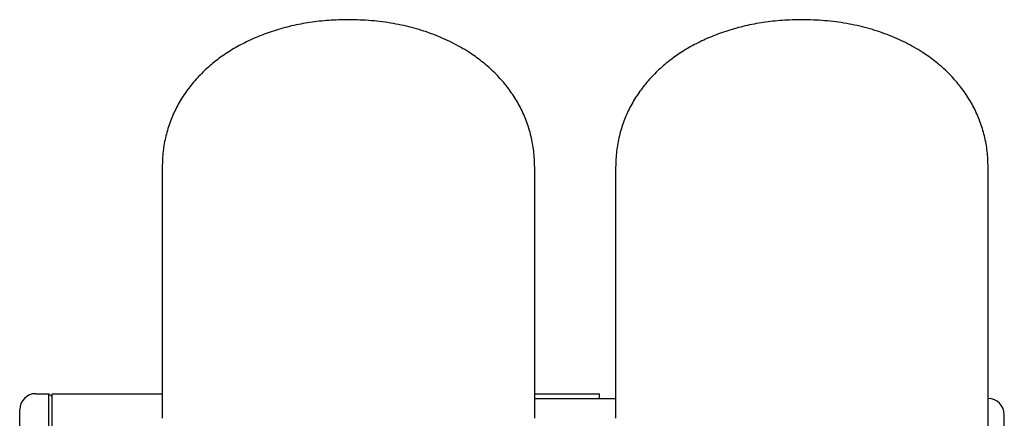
# Model space of a CAD drawing. Header units: millimetres. Extents: x 14 to 1376, y 13 to 747.
# Tile 7 of 7: x 748 to 1356, y 501 to 747. Entities that reach past the tile are written whole.
import ezdxf

# ---------------------------------------------------------------- set-up
doc = ezdxf.new("R2010")
doc.units = ezdxf.units.MM

msp = doc.modelspace()

# ---------------------------------------------------------------- linework, layer by layer
at = {"color": 7, "linetype": 'Continuous', "lineweight": 25}
for p, q in [((836.1, 656.4), (836.1, 501.4)), ((1066.1, 501.4), (1066.1, 656.4)), ((1116.1, 656.4), (1116.1, 501.4)), ((1346.1, 501.4), (1346.1, 656.4)), ((758.1, 516.6), (766.1, 516.6)), ((766.1, 496.6), (766.1, 516.6)), ((768.1, 514.6), (766.1, 516.6)), ((768.1, 516.6), (836.1, 516.6)), ((768.1, 496.6), (768.1, 516.6)), ((1066.1, 516.6), (1106.1, 516.6)), ((1066.1, 513.6), (1116.1, 513.6)), ((1106.1, 513.6), (1106.1, 516.6)), ((748.1, 496.6), (748.1, 506.6)), ((1356.1, 476.6), (1356.1, 503.6))]:
    msp.add_line(p, q, dxfattribs=at)
for centre, start, end in [((758.1, 506.6), 90, 180), ((1346.1, 503.6), 0, 90)]:
    msp.add_arc(centre, 10, start, end, dxfattribs=at)
for points, knots in [([(951.1, 747.4), (947.06, 747.32), (939.08, 747.15), (927.37, 745.81), (916.12, 743.7), (905.41, 740.78), (895.32, 737.13), (885.91, 732.78), (877.2, 727.79), (869.19, 722.15), (861.88, 715.87), (855.32, 708.94), (849.59, 701.4), (844.8, 693.32), (840.97, 684.73), (838.2, 675.67), (836.43, 666.17), (836.21, 659.69), (836.1, 656.4)], [0, 0, 0, 0, 0.074285, 0.146344, 0.216264, 0.284133, 0.350046, 0.412987, 0.474273, 0.534057, 0.592528, 0.651079, 0.708807, 0.766075, 0.823311, 0.881005, 0.939704, 1, 1, 1, 1]), ([(1066.1, 656.4), (1065.99, 659.68), (1065.78, 666.15), (1064.02, 675.63), (1061.26, 684.67), (1057.45, 693.24), (1052.7, 701.26), (1047.07, 708.71), (1040.64, 715.57), (1033.41, 721.84), (1024.91, 727.88), (1015.03, 733.49), (1003.71, 738.44), (991.57, 742.38), (978.67, 745.24), (965.1, 747.07), (955.82, 747.29), (951.1, 747.4)], [0, 0, 0, 0, 0.060169, 0.118747, 0.176322, 0.233437, 0.290581, 0.347144, 0.404488, 0.462899, 0.522613, 0.595651, 0.67106, 0.749042, 0.829764, 0.913371, 1, 1, 1, 1]), ([(1231.1, 747.4), (1227.06, 747.32), (1219.08, 747.15), (1207.37, 745.81), (1196.12, 743.7), (1185.41, 740.78), (1175.32, 737.13), (1165.91, 732.78), (1157.2, 727.79), (1149.19, 722.15), (1141.88, 715.87), (1135.32, 708.94), (1129.59, 701.4), (1124.8, 693.32), (1120.97, 684.73), (1118.2, 675.67), (1116.43, 666.17), (1116.21, 659.69), (1116.1, 656.4)], [0, 0, 0, 0, 0.074285, 0.146344, 0.216264, 0.284133, 0.350046, 0.412987, 0.474273, 0.534057, 0.592528, 0.651079, 0.708807, 0.766075, 0.823311, 0.881005, 0.939704, 1, 1, 1, 1]), ([(1346.1, 656.4), (1345.99, 659.68), (1345.78, 666.15), (1344.02, 675.63), (1341.26, 684.67), (1337.45, 693.24), (1332.7, 701.26), (1327.07, 708.71), (1320.64, 715.57), (1313.41, 721.84), (1304.91, 727.88), (1295.03, 733.49), (1283.71, 738.44), (1271.57, 742.38), (1258.67, 745.24), (1245.1, 747.07), (1235.82, 747.29), (1231.1, 747.4)], [0, 0, 0, 0, 0.060169, 0.118747, 0.176322, 0.233437, 0.290581, 0.347144, 0.404488, 0.462899, 0.522613, 0.595651, 0.67106, 0.749042, 0.829764, 0.913371, 1, 1, 1, 1]), ([(1251.1, 411.12), (1254.86, 411.45), (1262.09, 412.1), (1272.45, 413.74), (1281.93, 415.82), (1290.58, 418.33), (1298.42, 421.24), (1305.51, 424.52), (1312.06, 428.25), (1318.06, 432.43), (1323.48, 437.07), (1328.16, 442), (1332.16, 447.16), (1336.06, 453.33), (1339.57, 460.61), (1342.41, 468.99), (1344.31, 477.38), (1345.45, 485.64), (1346.02, 493.64), (1346.08, 498.86), (1346.1, 501.4)], [0, 0, 0, 0, 0.076143, 0.146582, 0.211777, 0.272204, 0.328343, 0.380681, 0.429702, 0.480357, 0.528177, 0.573716, 0.617464, 0.65983, 0.720948, 0.780346, 0.838246, 0.894493, 0.948637, 1, 1, 1, 1])]:
    msp.add_open_spline(points, degree=3, knots=knots, dxfattribs=at)

doc.saveas('drawing.dxf')
